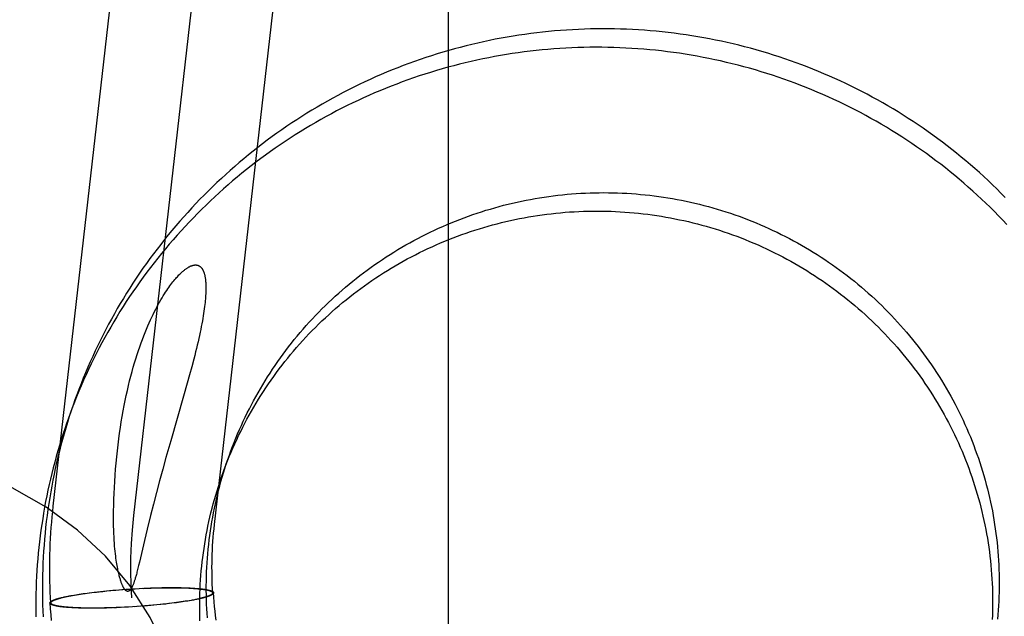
# Model space of a CAD drawing. Header units: inches. Extents: x 0 to 224, y 0 to 145.
# Tile 27 of 89: x 77.104 to 77.339, y 52.667 to 52.809. Entities that reach past the tile are written whole.
import ezdxf

# ---------------------------------------------------------------- set-up
doc = ezdxf.new("R2010")
doc.units = ezdxf.units.IN
doc.header["$LTSCALE"] = 12.302632
doc.header["$MEASUREMENT"] = 0
doc.linetypes.add('HIDDEN', pattern=[0.2, 0.1, -0.1])
doc.layers.add('DEFAULT_2', color=8, linetype='HIDDEN')

msp = doc.modelspace()

# ---------------------------------------------------------------- linework, layer by layer
at = {"layer": 'DEFAULT_2', "color": 8, "linetype": 'HIDDEN'}
for p, q in [((77.20638, 52.43244), (77.20638, 53.37213)), ((77.11238, 52.693), (77.17261, 53.22187)), ((77.13155, 52.69081), (77.19179, 53.21969)), ((77.15072, 52.68863), (77.21096, 53.2175)), ((77.14579, 52.728), (77.14532, 52.72619)), ((77.14532, 52.72619), (77.14481, 52.72429)), ((77.14481, 52.72429), (77.14426, 52.72231)), ((77.14426, 52.72231), (77.14338, 52.71919)), ((77.14338, 52.71919), (77.1403, 52.70854)), ((77.1403, 52.70854), (77.13918, 52.70457)), ((77.13918, 52.70457), (77.13841, 52.70182)), ((77.13841, 52.70182), (77.13765, 52.69902)), ((77.13765, 52.69902), (77.13691, 52.69624)), ((77.13691, 52.69624), (77.1362, 52.69349)), ((77.1362, 52.69349), (77.13552, 52.69081)), ((77.13552, 52.69081), (77.13469, 52.68751)), ((77.13436, 52.68614), (77.13405, 52.68484)), ((77.13469, 52.68751), (77.13436, 52.68614)), ((77.13405, 52.68484), (77.13285, 52.67965)), ((77.13267, 52.6789), (77.13251, 52.67821)), ((77.13285, 52.67965), (77.13267, 52.6789)), ((77.11638, 52.67167), (77.11664, 52.67172)), ((77.11652, 52.67166), (77.11695, 52.67174)), ((77.11664, 52.67172), (77.1169, 52.67177)), ((77.1169, 52.67177), (77.1173, 52.67184)), ((77.11695, 52.67174), (77.1174, 52.67182)), ((77.1173, 52.67184), (77.11771, 52.67191)), ((77.1174, 52.67182), (77.11787, 52.6719)), ((77.11771, 52.67191), (77.11813, 52.67198)), ((77.11787, 52.6719), (77.11835, 52.67198)), ((77.11813, 52.67198), (77.11857, 52.67204)), ((77.11835, 52.67198), (77.11885, 52.67206)), ((77.11857, 52.67204), (77.11901, 52.67211)), ((77.11885, 52.67206), (77.11936, 52.67213)), ((77.11901, 52.67211), (77.11947, 52.67218)), ((77.11936, 52.67213), (77.11988, 52.67221)), ((77.11947, 52.67218), (77.11993, 52.67224)), ((77.11988, 52.67221), (77.12042, 52.67228)), ((77.11993, 52.67224), (77.12041, 52.67231)), ((77.12041, 52.67231), (77.12089, 52.67237)), ((77.12042, 52.67228), (77.12097, 52.67235)), ((77.12089, 52.67237), (77.12155, 52.67245)), ((77.12097, 52.67235), (77.12153, 52.67242)), ((77.12153, 52.67242), (77.1221, 52.67249)), ((77.12155, 52.67245), (77.12223, 52.67254)), ((77.1221, 52.67249), (77.12268, 52.67256)), ((77.12223, 52.67254), (77.12292, 52.67261)), ((77.12268, 52.67256), (77.12327, 52.67263)), ((77.12292, 52.67261), (77.12362, 52.67269)), ((77.12327, 52.67263), (77.12417, 52.67272)), ((77.12362, 52.67269), (77.12433, 52.67277)), ((77.12417, 52.67272), (77.12509, 52.67282)), ((77.12433, 52.67277), (77.12505, 52.67284)), ((77.12505, 52.67284), (77.12578, 52.67291)), ((77.12509, 52.67282), (77.12603, 52.67291)), ((77.12578, 52.67291), (77.12652, 52.67297)), ((77.12603, 52.67291), (77.12697, 52.67299)), ((77.12652, 52.67297), (77.12727, 52.67304)), ((77.12697, 52.67299), (77.12793, 52.67307)), ((77.12727, 52.67304), (77.12802, 52.6731)), ((77.12793, 52.67307), (77.1289, 52.67314)), ((77.12802, 52.6731), (77.12859, 52.67314)), ((77.12878, 52.67316), (77.12954, 52.67321)), ((77.1289, 52.67314), (77.12987, 52.67321)), ((77.12973, 52.67322), (77.13049, 52.67328)), ((77.12987, 52.67321), (77.13088, 52.6733)), ((77.13085, 52.67328), (77.13182, 52.67333)), ((77.13088, 52.6733), (77.13183, 52.67336)), ((77.13182, 52.67333), (77.1328, 52.67339)), ((77.13183, 52.67336), (77.13278, 52.67341)), ((77.13278, 52.67341), (77.13354, 52.67345)), ((77.1328, 52.67339), (77.13392, 52.67346)), ((77.13376, 52.67343), (77.13473, 52.67347)), ((77.13392, 52.67346), (77.13468, 52.6735)), ((77.13468, 52.6735), (77.13542, 52.67352)), ((77.13473, 52.67347), (77.13568, 52.67351)), ((77.13561, 52.67353), (77.13635, 52.67355)), ((77.13568, 52.67351), (77.13662, 52.67354)), ((77.13635, 52.67355), (77.13708, 52.67358)), ((77.13662, 52.67354), (77.13755, 52.67356)), ((77.13708, 52.67358), (77.1378, 52.67359)), ((77.13755, 52.67356), (77.13816, 52.67357)), ((77.1378, 52.67359), (77.13816, 52.6736)), ((77.13816, 52.6736), (77.13886, 52.67361)), ((77.13816, 52.67357), (77.13876, 52.67358)), ((77.13876, 52.67358), (77.13935, 52.67359)), ((77.13886, 52.67361), (77.13956, 52.67362)), ((77.13935, 52.67359), (77.13993, 52.67359)), ((77.13956, 52.67362), (77.14024, 52.67362)), ((77.13993, 52.67359), (77.1405, 52.67359)), ((77.14024, 52.67362), (77.14091, 52.67362)), ((77.1405, 52.67359), (77.14106, 52.67359)), ((77.14091, 52.67362), (77.14139, 52.67362)), ((77.14106, 52.67359), (77.14161, 52.67359)), ((77.14139, 52.67362), (77.14188, 52.67361)), ((77.14161, 52.67359), (77.14215, 52.67358)), ((77.14188, 52.67361), (77.14235, 52.67361)), ((77.14215, 52.67358), (77.14268, 52.67357)), ((77.14235, 52.67361), (77.14281, 52.6736)), ((77.14268, 52.67357), (77.14319, 52.67356)), ((77.14281, 52.6736), (77.14326, 52.67359)), ((77.14319, 52.67356), (77.14369, 52.67354)), ((77.14326, 52.67359), (77.1437, 52.67357)), ((77.14369, 52.67354), (77.14417, 52.67352)), ((77.1437, 52.67357), (77.14413, 52.67356)), ((77.14413, 52.67356), (77.14455, 52.67354)), ((77.14417, 52.67352), (77.14464, 52.6735)), ((77.14455, 52.67354), (77.14496, 52.67352)), ((77.14464, 52.6735), (77.14509, 52.67348)), ((77.14496, 52.67352), (77.14522, 52.67351)), ((77.14522, 52.67351), (77.14548, 52.67349)), ((77.14548, 52.67349), (77.14573, 52.67347)), ((77.14573, 52.67347), (77.14598, 52.67346)), ((77.14598, 52.67346), (77.14622, 52.67344)), ((77.14622, 52.67344), (77.14646, 52.67342)), ((77.14646, 52.67342), (77.14669, 52.6734)), ((77.14669, 52.6734), (77.14691, 52.67338)), ((77.14691, 52.67338), (77.14713, 52.67336)), ((77.14713, 52.67336), (77.14735, 52.67334)), ((77.14735, 52.67334), (77.14755, 52.67332)), ((77.14755, 52.67332), (77.14775, 52.67329)), ((77.1503, 52.67236), (77.15029, 52.67226)), ((77.15051, 52.67237), (77.15049, 52.67227)), ((77.11158, 52.66995), (77.1116, 52.67005)), ((77.11179, 52.66996), (77.1118, 52.67007)), ((77.11398, 52.67115), (77.11417, 52.6712)), ((77.11417, 52.6712), (77.11436, 52.67124)), ((77.11436, 52.67124), (77.11456, 52.67129)), ((77.11456, 52.67129), (77.11477, 52.67134)), ((77.11477, 52.67134), (77.11498, 52.67139)), ((77.11498, 52.67139), (77.1152, 52.67144)), ((77.1152, 52.67144), (77.11543, 52.67148)), ((77.11543, 52.67148), (77.11566, 52.67153)), ((77.11566, 52.67153), (77.11589, 52.67158)), ((77.11589, 52.67158), (77.11614, 52.67163)), ((77.1161, 52.67158), (77.11652, 52.67166)), ((77.11614, 52.67163), (77.11638, 52.67167)), ((77.13607, 52.66942), (77.13512, 52.66934)), ((77.13631, 52.66942), (77.13557, 52.66935)), ((77.137, 52.66951), (77.13607, 52.66942)), ((77.13704, 52.66949), (77.13631, 52.66942)), ((77.13792, 52.6696), (77.137, 52.66951)), ((77.13776, 52.66956), (77.13704, 52.66949)), ((77.13847, 52.66964), (77.13776, 52.66956)), ((77.13882, 52.6697), (77.13792, 52.6696)), ((77.13918, 52.66971), (77.13847, 52.66964)), ((77.13941, 52.66976), (77.13882, 52.6697)), ((77.13986, 52.66979), (77.13918, 52.66971)), ((77.13999, 52.66983), (77.13941, 52.66976)), ((77.14054, 52.66987), (77.13986, 52.66979)), ((77.14057, 52.6699), (77.13999, 52.66983)), ((77.1412, 52.66995), (77.14054, 52.66987)), ((77.14113, 52.66997), (77.14057, 52.6699)), ((77.14167, 52.67004), (77.14113, 52.66997)), ((77.14168, 52.67002), (77.1412, 52.66995)), ((77.14221, 52.67012), (77.14167, 52.67004)), ((77.14216, 52.67008), (77.14168, 52.67002)), ((77.14262, 52.67015), (77.14216, 52.67008)), ((77.14273, 52.67019), (77.14221, 52.67012)), ((77.14308, 52.67021), (77.14262, 52.67015)), ((77.14324, 52.67027), (77.14273, 52.67019)), ((77.14352, 52.67028), (77.14308, 52.67021)), ((77.14374, 52.67035), (77.14324, 52.67027)), ((77.14396, 52.67035), (77.14352, 52.67028)), ((77.14422, 52.67042), (77.14374, 52.67035)), ((77.14438, 52.67042), (77.14396, 52.67035)), ((77.14469, 52.6705), (77.14422, 52.67042)), ((77.14479, 52.67049), (77.14438, 52.67042)), ((77.14514, 52.67058), (77.14469, 52.6705)), ((77.14519, 52.67056), (77.14479, 52.67049)), ((77.14558, 52.67066), (77.14514, 52.67058)), ((77.14545, 52.6706), (77.14519, 52.67056)), ((77.14571, 52.67065), (77.14545, 52.6706)), ((77.14599, 52.67074), (77.14558, 52.67066)), ((77.14596, 52.6707), (77.14571, 52.67065)), ((77.1462, 52.67075), (77.14596, 52.6707)), ((77.14644, 52.67079), (77.1462, 52.67075)), ((77.14667, 52.67084), (77.14644, 52.67079)), ((77.14689, 52.67089), (77.14667, 52.67084)), ((77.14711, 52.67094), (77.14689, 52.67089)), ((77.14732, 52.67099), (77.14711, 52.67094)), ((77.14753, 52.67103), (77.14732, 52.67099)), ((77.14773, 52.67108), (77.14753, 52.67103)), ((77.14792, 52.67113), (77.14773, 52.67108)), ((77.14811, 52.67118), (77.14792, 52.67113)), ((77.11454, 52.66901), (77.11434, 52.66903)), ((77.11475, 52.66899), (77.11454, 52.66901)), ((77.11496, 52.66897), (77.11475, 52.66899)), ((77.11518, 52.66894), (77.11496, 52.66897)), ((77.1154, 52.66892), (77.11518, 52.66894)), ((77.11563, 52.6689), (77.1154, 52.66892)), ((77.11587, 52.66889), (77.11563, 52.6689)), ((77.11611, 52.66887), (77.11587, 52.66889)), ((77.11636, 52.66885), (77.11611, 52.66887)), ((77.11661, 52.66884), (77.11636, 52.66885)), ((77.11687, 52.66882), (77.11661, 52.66884)), ((77.11713, 52.66881), (77.11687, 52.66882)), ((77.11745, 52.66882), (77.117, 52.66885)), ((77.11754, 52.66879), (77.11713, 52.66881)), ((77.11792, 52.6688), (77.11745, 52.66882)), ((77.11796, 52.66877), (77.11754, 52.66879)), ((77.11841, 52.66878), (77.11792, 52.6688)), ((77.11839, 52.66875), (77.11796, 52.66877)), ((77.11883, 52.66874), (77.11839, 52.66875)), ((77.1189, 52.66877), (77.11841, 52.66878)), ((77.11928, 52.66873), (77.11883, 52.66874)), ((77.11942, 52.66875), (77.1189, 52.66877)), ((77.11974, 52.66872), (77.11928, 52.66873)), ((77.11994, 52.66874), (77.11942, 52.66875)), ((77.12022, 52.66871), (77.11974, 52.66872)), ((77.12048, 52.66874), (77.11994, 52.66874)), ((77.1207, 52.66871), (77.12022, 52.66871)), ((77.12103, 52.66873), (77.12048, 52.66874)), ((77.12119, 52.66871), (77.1207, 52.66871)), ((77.12159, 52.66873), (77.12103, 52.66873)), ((77.12185, 52.66871), (77.12119, 52.66871)), ((77.12216, 52.66873), (77.12159, 52.66873)), ((77.12253, 52.66871), (77.12185, 52.66871)), ((77.12274, 52.66874), (77.12216, 52.66873)), ((77.12323, 52.66872), (77.12253, 52.66871)), ((77.12334, 52.66874), (77.12274, 52.66874)), ((77.12393, 52.66873), (77.12323, 52.66872)), ((77.12394, 52.66875), (77.12334, 52.66874)), ((77.12429, 52.66873), (77.12393, 52.66873)), ((77.12454, 52.66876), (77.12394, 52.66875)), ((77.12501, 52.66875), (77.12429, 52.66873)), ((77.12547, 52.66879), (77.12454, 52.66876)), ((77.12574, 52.66877), (77.12501, 52.66875)), ((77.12641, 52.66882), (77.12547, 52.66879)), ((77.12648, 52.6688), (77.12574, 52.66877)), ((77.12736, 52.66885), (77.12641, 52.66882)), ((77.12742, 52.66883), (77.12667, 52.6688)), ((77.12833, 52.66889), (77.12736, 52.66885)), ((77.12817, 52.66886), (77.12742, 52.66883)), ((77.1293, 52.66894), (77.12817, 52.66886)), ((77.12931, 52.66892), (77.12855, 52.66888)), ((77.13027, 52.66899), (77.1293, 52.66894)), ((77.13026, 52.66897), (77.12931, 52.66892)), ((77.13122, 52.66903), (77.13026, 52.66897)), ((77.13125, 52.66905), (77.13027, 52.66899)), ((77.13222, 52.66911), (77.13122, 52.66903)), ((77.13236, 52.6691), (77.1316, 52.66905)), ((77.13319, 52.66918), (77.13222, 52.66911)), ((77.13331, 52.66917), (77.13255, 52.66911)), ((77.13416, 52.66926), (77.13319, 52.66918)), ((77.13407, 52.66923), (77.1335, 52.66918)), ((77.13482, 52.66929), (77.13407, 52.66923)), ((77.13512, 52.66934), (77.13416, 52.66926)), ((77.13557, 52.66935), (77.13482, 52.66929))]:
    msp.add_line(p, q, dxfattribs=at)
for points in [[(77.3388, 52.76653), (77.3378, 52.76754), (77.33679, 52.76854), (77.33578, 52.76953), (77.33475, 52.7705), (77.33371, 52.77147), (77.33266, 52.77242), (77.3316, 52.77336), (77.33053, 52.77429), (77.32945, 52.77522), (77.32836, 52.77612), (77.32726, 52.77702), (77.32615, 52.77791), (77.32503, 52.77878), (77.3239, 52.77964), (77.32277, 52.78049), (77.32162, 52.78133), (77.32046, 52.78215), (77.3193, 52.78297), (77.31813, 52.78377), (77.31695, 52.78456), (77.31576, 52.78533), (77.31456, 52.7861), (77.31335, 52.78685), (77.31214, 52.78758), (77.31091, 52.78831), (77.30968, 52.78902), (77.30845, 52.78972), (77.3072, 52.7904), (77.30595, 52.79108), (77.30469, 52.79174), (77.30342, 52.79238), (77.30215, 52.79301), (77.30087, 52.79363), (77.29958, 52.79424), (77.29829, 52.79483), (77.29699, 52.79541), (77.29568, 52.79597), (77.29437, 52.79652), (77.29305, 52.79705), (77.29173, 52.79758), (77.2904, 52.79808), (77.28906, 52.79858), (77.28772, 52.79906), (77.28638, 52.79952), (77.28503, 52.79997), (77.28367, 52.80041), (77.28231, 52.80083), (77.28095, 52.80124), (77.27958, 52.80163), (77.27821, 52.80201), (77.27683, 52.80237), (77.27545, 52.80272), (77.27407, 52.80306), (77.27268, 52.80338), (77.27129, 52.80368), (77.26989, 52.80397), (77.2685, 52.80425), (77.2671, 52.80451), (77.26569, 52.80476), (77.26429, 52.80499), (77.26288, 52.8052), (77.26147, 52.8054), (77.26006, 52.80559), (77.25864, 52.80576), (77.25723, 52.80592), (77.25581, 52.80606), (77.25439, 52.80618), (77.25297, 52.80629), (77.25155, 52.80639), (77.25013, 52.80647), (77.2487, 52.80654), (77.24728, 52.80659), (77.24586, 52.80662), (77.24443, 52.80664), (77.24301, 52.80665), (77.24158, 52.80664), (77.24016, 52.80661), (77.23873, 52.80657), (77.23731, 52.80651), (77.23588, 52.80644), (77.23446, 52.80636), (77.23304, 52.80626), (77.23162, 52.80614), (77.2302, 52.80601), (77.22878, 52.80586), (77.22737, 52.8057), (77.22596, 52.80553), (77.22454, 52.80533), (77.22313, 52.80513), (77.22173, 52.80491), (77.22032, 52.80467), (77.21892, 52.80442), (77.21752, 52.80415), (77.21612, 52.80387), (77.21473, 52.80357)], [(77.21473, 52.80357), (77.21334, 52.80326), (77.21195, 52.80294), (77.21057, 52.8026), (77.20919, 52.80224), (77.20781, 52.80187), (77.20644, 52.80149), (77.20507, 52.80109), (77.20371, 52.80068), (77.20235, 52.80025), (77.201, 52.79981), (77.19965, 52.79935), (77.1983, 52.79888), (77.19696, 52.79839), (77.19563, 52.79789), (77.1943, 52.79738), (77.19298, 52.79685), (77.19166, 52.79631), (77.19035, 52.79576), (77.18904, 52.79519), (77.18774, 52.7946), (77.18645, 52.794), (77.18517, 52.79339), (77.18389, 52.79277), (77.18261, 52.79213), (77.18135, 52.79148), (77.18009, 52.79081), (77.17884, 52.79013), (77.17759, 52.78944), (77.17635, 52.78874), (77.17513, 52.78802), (77.1739, 52.78729), (77.17269, 52.78654), (77.17149, 52.78579), (77.17029, 52.78502), (77.1691, 52.78424), (77.16792, 52.78344), (77.16675, 52.78263), (77.16558, 52.78181), (77.16443, 52.78098), (77.16328, 52.78013), (77.16215, 52.77928), (77.16102, 52.77841), (77.1599, 52.77753), (77.15879, 52.77664), (77.1577, 52.77573), (77.15661, 52.77482), (77.15553, 52.77389), (77.15446, 52.77295), (77.1534, 52.772), (77.15235, 52.77104), (77.15131, 52.77006), (77.15029, 52.76908), (77.14927, 52.76809), (77.14826, 52.76708), (77.14727, 52.76606), (77.14628, 52.76504), (77.14531, 52.764), (77.14435, 52.76295), (77.1434, 52.7619), (77.14246, 52.76083), (77.14153, 52.75975), (77.14061, 52.75866), (77.13971, 52.75757), (77.13881, 52.75646), (77.13793, 52.75534), (77.13706, 52.75422), (77.13621, 52.75308), (77.13536, 52.75194), (77.13453, 52.75079), (77.13371, 52.74963), (77.1329, 52.74846), (77.13211, 52.74728), (77.13132, 52.74609), (77.13055, 52.7449), (77.1298, 52.74369), (77.12905, 52.74248), (77.12832, 52.74126), (77.1276, 52.74003), (77.1269, 52.7388), (77.12621, 52.73756), (77.12553, 52.73631), (77.12487, 52.73505), (77.12421, 52.73379), (77.12358, 52.73252), (77.12295, 52.73124), (77.12234, 52.72996), (77.12175, 52.72867), (77.12116, 52.72737), (77.12059, 52.72607), (77.12004, 52.72476), (77.1195, 52.72344), (77.11897, 52.72212), (77.11846, 52.7208), (77.11796, 52.71947), (77.11754, 52.7183)], [(77.33919, 52.7601), (77.33822, 52.76113), (77.33723, 52.76215), (77.33623, 52.76315), (77.33523, 52.76415), (77.33421, 52.76514), (77.33318, 52.76611), (77.33214, 52.76708), (77.33109, 52.76803), (77.33003, 52.76898), (77.32896, 52.76991), (77.32788, 52.77083), (77.32679, 52.77174), (77.32569, 52.77263), (77.32458, 52.77352), (77.32346, 52.77439), (77.32233, 52.77525), (77.3212, 52.7761), (77.32005, 52.77694), (77.3189, 52.77777), (77.31773, 52.77858), (77.31656, 52.77938), (77.31538, 52.78017), (77.31419, 52.78095), (77.31299, 52.78171), (77.31178, 52.78246), (77.31057, 52.7832), (77.30934, 52.78392), (77.30811, 52.78463), (77.30688, 52.78533), (77.30563, 52.78602), (77.30438, 52.78669), (77.30312, 52.78735), (77.30185, 52.78799), (77.30058, 52.78863), (77.2993, 52.78924), (77.29801, 52.78985), (77.29672, 52.79044), (77.29542, 52.79102), (77.29411, 52.79158), (77.2928, 52.79213), (77.29148, 52.79267), (77.29016, 52.79319), (77.28883, 52.7937), (77.28749, 52.79419), (77.28615, 52.79467), (77.28481, 52.79514), (77.28346, 52.79559), (77.2821, 52.79602), (77.28074, 52.79644), (77.27938, 52.79685), (77.27801, 52.79725), (77.27664, 52.79762), (77.27526, 52.79799), (77.27388, 52.79834), (77.2725, 52.79867), (77.27111, 52.79899), (77.26972, 52.7993), (77.26833, 52.79959), (77.26693, 52.79986), (77.26553, 52.80012), (77.26412, 52.80037), (77.26272, 52.8006), (77.26131, 52.80082), (77.2599, 52.80102), (77.25849, 52.8012), (77.25707, 52.80137), (77.25566, 52.80153), (77.25424, 52.80167), (77.25282, 52.8018), (77.2514, 52.80191), (77.24998, 52.802), (77.24856, 52.80208), (77.24713, 52.80215), (77.24571, 52.8022), (77.24429, 52.80223), (77.24286, 52.80225), (77.24144, 52.80226), (77.24001, 52.80225), (77.23859, 52.80222), (77.23716, 52.80218), (77.23574, 52.80213), (77.23432, 52.80206), (77.23289, 52.80197), (77.23147, 52.80187), (77.23005, 52.80175), (77.22863, 52.80162), (77.22722, 52.80148), (77.2258, 52.80131), (77.22439, 52.80114), (77.22297, 52.80095), (77.22156, 52.80074), (77.22016, 52.80052), (77.21875, 52.80028), (77.21735, 52.80003), (77.21595, 52.79976), (77.21455, 52.79948), (77.21316, 52.79919)], [(77.21316, 52.79919), (77.21177, 52.79888), (77.21038, 52.79855), (77.209, 52.79821), (77.20762, 52.79786), (77.20624, 52.79749), (77.20487, 52.7971), (77.2035, 52.7967), (77.20214, 52.79629), (77.20078, 52.79586), (77.19943, 52.79542), (77.19808, 52.79496), (77.19673, 52.79449), (77.19539, 52.79401), (77.19406, 52.79351), (77.19273, 52.79299), (77.19141, 52.79247), (77.19009, 52.79192), (77.18878, 52.79137), (77.18747, 52.7908), (77.18618, 52.79021), (77.18488, 52.78962), (77.1836, 52.78901), (77.18232, 52.78838), (77.18104, 52.78774), (77.17978, 52.78709), (77.17852, 52.78643), (77.17727, 52.78575), (77.17602, 52.78506), (77.17479, 52.78435), (77.17356, 52.78363), (77.17234, 52.7829), (77.17112, 52.78216), (77.16992, 52.7814), (77.16872, 52.78063), (77.16753, 52.77985), (77.16635, 52.77905), (77.16518, 52.77825), (77.16401, 52.77743), (77.16286, 52.77659), (77.16171, 52.77575), (77.16058, 52.77489), (77.15945, 52.77402), (77.15833, 52.77314), (77.15723, 52.77225), (77.15613, 52.77134), (77.15504, 52.77043), (77.15396, 52.7695), (77.15289, 52.76856), (77.15183, 52.76761), (77.15078, 52.76665), (77.14975, 52.76568), (77.14872, 52.76469), (77.1477, 52.7637), (77.14669, 52.76269), (77.1457, 52.76168), (77.14471, 52.76065), (77.14374, 52.75961), (77.14278, 52.75857), (77.14183, 52.75751), (77.14089, 52.75644), (77.13996, 52.75536), (77.13904, 52.75428), (77.13814, 52.75318), (77.13724, 52.75207), (77.13636, 52.75096), (77.13549, 52.74983), (77.13464, 52.7487), (77.13379, 52.74755), (77.13296, 52.7464), (77.13214, 52.74524), (77.13133, 52.74407), (77.13054, 52.74289), (77.12975, 52.7417), (77.12898, 52.74051), (77.12823, 52.73931), (77.12748, 52.73809), (77.12675, 52.73687), (77.12603, 52.73565), (77.12533, 52.73441), (77.12464, 52.73317), (77.12396, 52.73192), (77.1233, 52.73066), (77.12264, 52.7294), (77.12201, 52.72813), (77.12138, 52.72685), (77.12077, 52.72557), (77.12018, 52.72428), (77.11959, 52.72298), (77.11902, 52.72168), (77.11847, 52.72037), (77.11793, 52.71906), (77.1174, 52.71774), (77.11689, 52.71641), (77.11639, 52.71508), (77.11597, 52.71392)], [(77.15426, 52.70517), (77.15462, 52.70616), (77.15501, 52.70718), (77.1554, 52.7082), (77.15581, 52.70921), (77.15623, 52.71022), (77.15667, 52.71123), (77.15711, 52.71223), (77.15757, 52.71322), (77.15804, 52.71421), (77.15852, 52.71519), (77.15901, 52.71617), (77.15951, 52.71714), (77.16002, 52.7181), (77.16055, 52.71906), (77.16108, 52.72002), (77.16163, 52.72096), (77.16219, 52.72191), (77.16276, 52.72284), (77.16334, 52.72377), (77.16393, 52.72469), (77.16453, 52.7256), (77.16514, 52.72651), (77.16576, 52.72741), (77.16639, 52.7283), (77.16704, 52.72918), (77.16769, 52.73006), (77.16835, 52.73093), (77.16903, 52.73179), (77.16971, 52.73265), (77.1704, 52.73349), (77.17111, 52.73433), (77.17182, 52.73516), (77.17254, 52.73598), (77.17327, 52.73679), (77.17401, 52.7376), (77.17477, 52.73839), (77.17553, 52.73918), (77.17629, 52.73996), (77.17707, 52.74073), (77.17786, 52.74149), (77.17865, 52.74224), (77.17946, 52.74298), (77.18027, 52.74371), (77.18109, 52.74444), (77.18192, 52.74515), (77.18276, 52.74585), (77.18361, 52.74655), (77.18446, 52.74723), (77.18532, 52.7479), (77.18619, 52.74857), (77.18707, 52.74922), (77.18796, 52.74987), (77.18885, 52.7505), (77.18975, 52.75112), (77.19066, 52.75173), (77.19157, 52.75234), (77.19249, 52.75293), (77.19342, 52.75351), (77.19435, 52.75408), (77.19529, 52.75464), (77.19624, 52.75519), (77.1972, 52.75572), (77.19816, 52.75625), (77.19912, 52.75676), (77.20009, 52.75727), (77.20107, 52.75776), (77.20205, 52.75824), (77.20304, 52.75871), (77.20404, 52.75917), (77.20504, 52.75962), (77.20604, 52.76005), (77.20705, 52.76047), (77.20807, 52.76089), (77.20908, 52.76129), (77.21011, 52.76167), (77.21114, 52.76205), (77.21217, 52.76241), (77.21321, 52.76277), (77.21425, 52.76311), (77.21529, 52.76344), (77.21634, 52.76375), (77.21739, 52.76406), (77.21845, 52.76435), (77.2195, 52.76463), (77.22057, 52.7649), (77.22163, 52.76515), (77.2227, 52.7654), (77.22377, 52.76563), (77.22484, 52.76585), (77.22592, 52.76605), (77.22699, 52.76624), (77.22807, 52.76643), (77.22916, 52.76659), (77.23024, 52.76675), (77.23132, 52.76689), (77.23241, 52.76703), (77.2335, 52.76714), (77.23459, 52.76725), (77.23568, 52.76734), (77.23677, 52.76743), (77.23786, 52.76749), (77.23896, 52.76755), (77.24005, 52.76759), (77.24115, 52.76762), (77.24224, 52.76764), (77.24333, 52.76765), (77.24443, 52.76764), (77.24552, 52.76762), (77.24662, 52.76759), (77.24771, 52.76754), (77.2488, 52.76749), (77.2499, 52.76742), (77.25099, 52.76733), (77.25208, 52.76724), (77.25317, 52.76713), (77.25425, 52.76701), (77.25534, 52.76688), (77.25642, 52.76673), (77.25751, 52.76657), (77.25859, 52.7664), (77.25967, 52.76622), (77.26074, 52.76603), (77.26182, 52.76582), (77.26289, 52.7656), (77.26396, 52.76537), (77.26502, 52.76512), (77.26609, 52.76487), (77.26715, 52.7646), (77.2682, 52.76432), (77.26926, 52.76402), (77.2703, 52.76372), (77.27135, 52.7634), (77.27239, 52.76307), (77.27343, 52.76273), (77.27447, 52.76238), (77.2755, 52.76201), (77.27652, 52.76164), (77.27754, 52.76125), (77.27856, 52.76085), (77.27957, 52.76044), (77.28058, 52.76001), (77.28158, 52.75958), (77.28258, 52.75913), (77.28357, 52.75867), (77.28455, 52.7582), (77.28553, 52.75772), (77.28651, 52.75723), (77.28748, 52.75673), (77.28844, 52.75621), (77.2894, 52.75569), (77.29035, 52.75515), (77.29129, 52.75461), (77.29223, 52.75405), (77.29316, 52.75348), (77.29408, 52.7529), (77.295, 52.75231), (77.29591, 52.75171), (77.29681, 52.7511), (77.29771, 52.75048), (77.2986, 52.74985), (77.29948, 52.74921), (77.30035, 52.74856), (77.30122, 52.74789), (77.30208, 52.74722), (77.30293, 52.74654), (77.30377, 52.74585), (77.30461, 52.74515), (77.30543, 52.74444), (77.30625, 52.74372), (77.30706, 52.74299), (77.30786, 52.74225), (77.30865, 52.74151), (77.30943, 52.74075), (77.3102, 52.73999), (77.31097, 52.73921), (77.31173, 52.73843), (77.31247, 52.73764), (77.31321, 52.73684), (77.31394, 52.73603), (77.31465, 52.73521), (77.31536, 52.73439), (77.31606, 52.73356), (77.31675, 52.73272), (77.31743, 52.73187), (77.3181, 52.73101), (77.31876, 52.73015), (77.3194, 52.72928), (77.32004, 52.7284), (77.32067, 52.72751), (77.32129, 52.72662), (77.32189, 52.72572), (77.32249, 52.72481), (77.32308, 52.7239), (77.32365, 52.72298), (77.32421, 52.72205), (77.32477, 52.72112), (77.32531, 52.72018), (77.32584, 52.71923), (77.32636, 52.71828)], [(77.15269, 52.70078), (77.15305, 52.70177), (77.15344, 52.70279), (77.15383, 52.70381), (77.15424, 52.70483), (77.15467, 52.70584), (77.1551, 52.70684), (77.15554, 52.70784), (77.156, 52.70883), (77.15647, 52.70982), (77.15695, 52.7108), (77.15744, 52.71178), (77.15794, 52.71275), (77.15845, 52.71372), (77.15898, 52.71468), (77.15951, 52.71563), (77.16006, 52.71658), (77.16062, 52.71752), (77.16119, 52.71845), (77.16177, 52.71938), (77.16236, 52.7203), (77.16296, 52.72121), (77.16357, 52.72212), (77.16419, 52.72302), (77.16482, 52.72391), (77.16547, 52.7248), (77.16612, 52.72567), (77.16678, 52.72654), (77.16746, 52.72741), (77.16814, 52.72826), (77.16883, 52.72911), (77.16954, 52.72994), (77.17025, 52.73077), (77.17097, 52.73159), (77.1717, 52.73241), (77.17245, 52.73321), (77.1732, 52.73401), (77.17396, 52.73479), (77.17473, 52.73557), (77.1755, 52.73634), (77.17629, 52.7371), (77.17709, 52.73785), (77.17789, 52.73859), (77.1787, 52.73933), (77.17952, 52.74005), (77.18035, 52.74076), (77.18119, 52.74147), (77.18204, 52.74216), (77.18289, 52.74284), (77.18375, 52.74352), (77.18462, 52.74418), (77.1855, 52.74484), (77.18639, 52.74548), (77.18728, 52.74611), (77.18818, 52.74673), (77.18909, 52.74735), (77.19, 52.74795), (77.19092, 52.74854), (77.19185, 52.74912), (77.19278, 52.74969), (77.19373, 52.75025), (77.19467, 52.7508), (77.19563, 52.75134), (77.19659, 52.75186), (77.19755, 52.75238), (77.19852, 52.75288), (77.1995, 52.75337), (77.20049, 52.75385), (77.20147, 52.75432), (77.20247, 52.75478), (77.20347, 52.75523), (77.20447, 52.75566), (77.20548, 52.75609), (77.2065, 52.7565), (77.20752, 52.7569), (77.20854, 52.75729), (77.20957, 52.75766), (77.2106, 52.75803), (77.21164, 52.75838), (77.21268, 52.75872), (77.21372, 52.75905), (77.21477, 52.75937), (77.21582, 52.75967), (77.21688, 52.75996), (77.21793, 52.76024), (77.219, 52.76051), (77.22006, 52.76077), (77.22113, 52.76101), (77.2222, 52.76124), (77.22327, 52.76146), (77.22435, 52.76166), (77.22542, 52.76186), (77.2265, 52.76204), (77.22759, 52.76221), (77.22867, 52.76236), (77.22975, 52.76251), (77.23084, 52.76264), (77.23193, 52.76276), (77.23302, 52.76286), (77.23411, 52.76296), (77.2352, 52.76304), (77.23629, 52.76311), (77.23739, 52.76316), (77.23848, 52.76321), (77.23958, 52.76324), (77.24067, 52.76326), (77.24177, 52.76326), (77.24286, 52.76325), (77.24395, 52.76323), (77.24505, 52.7632), (77.24614, 52.76316), (77.24723, 52.7631), (77.24833, 52.76303), (77.24942, 52.76295), (77.25051, 52.76285), (77.2516, 52.76274), (77.25268, 52.76262), (77.25377, 52.76249), (77.25486, 52.76234), (77.25594, 52.76219), (77.25702, 52.76202), (77.2581, 52.76183), (77.25917, 52.76164), (77.26025, 52.76143), (77.26132, 52.76121), (77.26239, 52.76098), (77.26345, 52.76074), (77.26452, 52.76048), (77.26558, 52.76021), (77.26663, 52.75993), (77.26769, 52.75964), (77.26874, 52.75933), (77.26978, 52.75901), (77.27082, 52.75869), (77.27186, 52.75834), (77.2729, 52.75799), (77.27393, 52.75763), (77.27495, 52.75725), (77.27597, 52.75686), (77.27699, 52.75646), (77.278, 52.75605), (77.27901, 52.75563), (77.28001, 52.75519), (77.28101, 52.75474), (77.282, 52.75429), (77.28298, 52.75382), (77.28396, 52.75334), (77.28494, 52.75284), (77.28591, 52.75234), (77.28687, 52.75183), (77.28783, 52.7513), (77.28878, 52.75077), (77.28972, 52.75022), (77.29066, 52.74966), (77.29159, 52.74909), (77.29251, 52.74851), (77.29343, 52.74792), (77.29434, 52.74732), (77.29525, 52.74671), (77.29614, 52.74609), (77.29703, 52.74546), (77.29791, 52.74482), (77.29879, 52.74417), (77.29965, 52.74351), (77.30051, 52.74284), (77.30136, 52.74215), (77.3022, 52.74146), (77.30304, 52.74076), (77.30386, 52.74005), (77.30468, 52.73933), (77.30549, 52.7386), (77.30629, 52.73787), (77.30708, 52.73712), (77.30786, 52.73636), (77.30864, 52.7356), (77.3094, 52.73482), (77.31016, 52.73404), (77.3109, 52.73325), (77.31164, 52.73245), (77.31237, 52.73164), (77.31308, 52.73083), (77.31379, 52.73), (77.31449, 52.72917), (77.31518, 52.72833), (77.31586, 52.72748), (77.31653, 52.72662), (77.31719, 52.72576), (77.31784, 52.72489), (77.31847, 52.72401), (77.3191, 52.72312), (77.31972, 52.72223), (77.32033, 52.72133), (77.32092, 52.72042), (77.32151, 52.71951), (77.32208, 52.71859), (77.32265, 52.71766), (77.3232, 52.71673), (77.32374, 52.71579), (77.32427, 52.71484), (77.32479, 52.71389)], [(77.12672, 52.68917), (77.12671, 52.6905), (77.12672, 52.69185), (77.12675, 52.69323), (77.12679, 52.69463), (77.12684, 52.69604), (77.12691, 52.69747), (77.12699, 52.69891), (77.12709, 52.70036), (77.1272, 52.70182), (77.12732, 52.70327), (77.12746, 52.70473), (77.12762, 52.70617), (77.12778, 52.70759), (77.12796, 52.709), (77.12814, 52.71038), (77.12834, 52.71173), (77.12855, 52.71307), (77.12877, 52.71438), (77.12899, 52.71567), (77.12923, 52.71693), (77.12948, 52.71817), (77.12973, 52.71938), (77.12999, 52.72056), (77.13026, 52.72172), (77.13054, 52.72285), (77.13082, 52.72395), (77.1311, 52.72503), (77.1314, 52.72608), (77.1317, 52.7271), (77.132, 52.7281), (77.13231, 52.72908), (77.13262, 52.73003), (77.13294, 52.73095), (77.13325, 52.73185), (77.13357, 52.73271), (77.13389, 52.73355), (77.13421, 52.73436), (77.13453, 52.73514), (77.13485, 52.7359), (77.13517, 52.73663), (77.13549, 52.73733), (77.13581, 52.73802), (77.13612, 52.73867), (77.13644, 52.73931), (77.13675, 52.73992), (77.13706, 52.74051), (77.13736, 52.74107), (77.13767, 52.74161), (77.13796, 52.74212), (77.13825, 52.74261), (77.13853, 52.74308), (77.13881, 52.74352), (77.13908, 52.74395), (77.13935, 52.74435), (77.13961, 52.74473), (77.13987, 52.7451), (77.14012, 52.74544), (77.14036, 52.74577), (77.1406, 52.74609), (77.14083, 52.74638), (77.14106, 52.74667), (77.14127, 52.74693), (77.14149, 52.74718), (77.14169, 52.74742), (77.14189, 52.74764), (77.14209, 52.74785), (77.14227, 52.74804), (77.14245, 52.74822), (77.14263, 52.74839), (77.14279, 52.74855), (77.14296, 52.7487), (77.14311, 52.74885), (77.14327, 52.74898), (77.14341, 52.7491), (77.14355, 52.74921), (77.14369, 52.74932), (77.14382, 52.74942), (77.14395, 52.74952), (77.14408, 52.7496), (77.1442, 52.74969), (77.14432, 52.74976), (77.14443, 52.74983), (77.14454, 52.7499), (77.14465, 52.74995), (77.14475, 52.75001), (77.14485, 52.75006), (77.14495, 52.75011), (77.14504, 52.75015), (77.14513, 52.75019), (77.14522, 52.75022), (77.14531, 52.75025), (77.14539, 52.75028), (77.14547, 52.75031), (77.14555, 52.75033), (77.14563, 52.75035), (77.1457, 52.75037), (77.14577, 52.75038), (77.14584, 52.75039), (77.14591, 52.7504), (77.14598, 52.75041), (77.14605, 52.75042), (77.14611, 52.75042), (77.14618, 52.75042), (77.14624, 52.75042), (77.1463, 52.75042), (77.14636, 52.75042), (77.14642, 52.75041), (77.14647, 52.75041), (77.14653, 52.7504), (77.14658, 52.75039), (77.14664, 52.75038), (77.14669, 52.75036), (77.14675, 52.75035), (77.1468, 52.75033), (77.14685, 52.75031), (77.1469, 52.75029), (77.14695, 52.75027), (77.147, 52.75025), (77.14705, 52.75022), (77.1471, 52.75019), (77.14715, 52.75016), (77.1472, 52.75013), (77.14724, 52.7501), (77.14729, 52.75006), (77.14734, 52.75003), (77.14738, 52.74999), (77.14743, 52.74995), (77.14748, 52.7499), (77.14752, 52.74985), (77.14757, 52.7498), (77.14761, 52.74975), (77.14766, 52.7497), (77.1477, 52.74964), (77.14775, 52.74958), (77.14779, 52.74951), (77.14783, 52.74944), (77.14788, 52.74937), (77.14792, 52.7493), (77.14796, 52.74922), (77.14801, 52.74913), (77.14805, 52.74904), (77.14809, 52.74895), (77.14813, 52.74885), (77.14817, 52.74874), (77.14821, 52.74863), (77.14825, 52.74852), (77.14829, 52.74839), (77.14832, 52.74826), (77.14836, 52.74812), (77.1484, 52.74798), (77.14843, 52.74782), (77.14846, 52.74766), (77.14849, 52.74749), (77.14852, 52.74732), (77.14855, 52.74713), (77.14857, 52.74693), (77.1486, 52.74673), (77.14862, 52.74651), (77.14863, 52.74628), (77.14865, 52.74604), (77.14866, 52.74578), (77.14867, 52.74551), (77.14868, 52.74522), (77.14868, 52.74492), (77.14868, 52.7446), (77.14867, 52.74427), (77.14866, 52.74392), (77.14864, 52.74355), (77.14862, 52.74316), (77.14859, 52.74276), (77.14856, 52.74235), (77.14852, 52.74191), (77.14847, 52.74146), (77.14842, 52.74099), (77.14836, 52.7405), (77.14829, 52.73999), (77.14821, 52.73945), (77.14813, 52.7389), (77.14804, 52.73832), (77.14794, 52.73772), (77.14783, 52.73709), (77.14771, 52.73645), (77.14758, 52.73578), (77.14745, 52.73509), (77.1473, 52.73439), (77.14714, 52.73366), (77.14698, 52.73291), (77.14681, 52.73215), (77.14662, 52.73136), (77.14643, 52.73055), (77.14623, 52.72972), (77.14601, 52.72887), (77.14579, 52.728)], [(77.11754, 52.7183), (77.11708, 52.71701), (77.11663, 52.71567), (77.11618, 52.71432), (77.11575, 52.71296), (77.11534, 52.7116), (77.11494, 52.71024), (77.11456, 52.70887), (77.11419, 52.7075), (77.11383, 52.70613), (77.11349, 52.70475), (77.11316, 52.70336), (77.11285, 52.70198), (77.11256, 52.70059), (77.11227, 52.6992), (77.11201, 52.6978), (77.11176, 52.6964), (77.11152, 52.695), (77.1113, 52.6936), (77.11109, 52.69219), (77.1109, 52.69078), (77.11072, 52.68938), (77.11056, 52.68796), (77.11041, 52.68655), (77.11028, 52.68514), (77.11017, 52.68372), (77.11006, 52.6823), (77.10998, 52.68088), (77.10991, 52.67946), (77.10985, 52.67804), (77.10981, 52.67662), (77.10979, 52.6752), (77.10978, 52.67378), (77.10978, 52.67236), (77.1098, 52.67094), (77.10984, 52.66952), (77.10989, 52.6681), (77.10995, 52.66668)], [(77.32636, 52.71828), (77.32687, 52.71732), (77.32737, 52.71636), (77.32785, 52.71539), (77.32833, 52.71442), (77.32879, 52.71344), (77.32924, 52.71245), (77.32968, 52.71146), (77.33011, 52.71047), (77.33052, 52.70947), (77.33093, 52.70846), (77.33132, 52.70745), (77.3317, 52.70644), (77.33207, 52.70542), (77.33243, 52.7044), (77.33277, 52.70337), (77.3331, 52.70234), (77.33342, 52.70131), (77.33373, 52.70027), (77.33403, 52.69923), (77.33431, 52.69819), (77.33458, 52.69714), (77.33484, 52.69609), (77.33509, 52.69504), (77.33532, 52.69398), (77.33554, 52.69293), (77.33575, 52.69186), (77.33595, 52.6908), (77.33613, 52.68974), (77.3363, 52.68867), (77.33646, 52.6876), (77.33661, 52.68653), (77.33674, 52.68546), (77.33686, 52.68439), (77.33697, 52.68331), (77.33707, 52.68224), (77.33715, 52.68116), (77.33722, 52.68008), (77.33728, 52.679), (77.33732, 52.67793), (77.33735, 52.67685), (77.33737, 52.67577), (77.33738, 52.67469), (77.33737, 52.67361), (77.33735, 52.67253), (77.33732, 52.67145), (77.33727, 52.67037), (77.33722, 52.6693), (77.33715, 52.66822), (77.33706, 52.66714), (77.33697, 52.66607)], [(77.11597, 52.71392), (77.11554, 52.7127), (77.1151, 52.7114), (77.11467, 52.71009), (77.11425, 52.70878), (77.11384, 52.70746), (77.11345, 52.70614), (77.11308, 52.70481), (77.11272, 52.70348), (77.11237, 52.70215), (77.11203, 52.70081), (77.11171, 52.69947), (77.1114, 52.69813), (77.11111, 52.69678), (77.11083, 52.69543), (77.11056, 52.69408), (77.11031, 52.69273), (77.11008, 52.69137), (77.10985, 52.69001), (77.10964, 52.68864), (77.10945, 52.68728), (77.10927, 52.68591), (77.1091, 52.68455), (77.10895, 52.68318), (77.10881, 52.6818), (77.10869, 52.68043), (77.10858, 52.67906), (77.10848, 52.67768), (77.1084, 52.67631), (77.10833, 52.67493), (77.10828, 52.67355), (77.10824, 52.67217), (77.10822, 52.67079), (77.10821, 52.66942), (77.10821, 52.66804), (77.10823, 52.66666)], [(77.32479, 52.71389), (77.3253, 52.71294), (77.3258, 52.71197), (77.32628, 52.711), (77.32676, 52.71003), (77.32722, 52.70905), (77.32767, 52.70806), (77.32811, 52.70707), (77.32854, 52.70608), (77.32895, 52.70508), (77.32936, 52.70407), (77.32975, 52.70306), (77.33013, 52.70205), (77.3305, 52.70103), (77.33086, 52.70001), (77.3312, 52.69899), (77.33153, 52.69796), (77.33185, 52.69692), (77.33216, 52.69589), (77.33246, 52.69484), (77.33274, 52.6938), (77.33301, 52.69275), (77.33327, 52.6917), (77.33352, 52.69065), (77.33375, 52.6896), (77.33397, 52.68854), (77.33418, 52.68748), (77.33438, 52.68642), (77.33456, 52.68535), (77.33473, 52.68428), (77.33489, 52.68321), (77.33504, 52.68214), (77.33517, 52.68107), (77.33529, 52.68), (77.3354, 52.67892), (77.3355, 52.67785), (77.33558, 52.67677), (77.33565, 52.6757), (77.33571, 52.67462), (77.33575, 52.67354), (77.33578, 52.67246), (77.3358, 52.67138), (77.33581, 52.6703), (77.3358, 52.66922), (77.33578, 52.66814), (77.33575, 52.66707), (77.3357, 52.66599)], [(77.14905, 52.66641), (77.14897, 52.6675), (77.14891, 52.66859), (77.14885, 52.66968), (77.14882, 52.67077), (77.14879, 52.67186), (77.14878, 52.67296), (77.14878, 52.67405), (77.14879, 52.67514), (77.14881, 52.67624), (77.14885, 52.67733), (77.1489, 52.67842), (77.14897, 52.67951), (77.14904, 52.6806), (77.14913, 52.68169), (77.14923, 52.68278), (77.14934, 52.68387), (77.14947, 52.68495), (77.14961, 52.68604), (77.14976, 52.68712), (77.14993, 52.6882), (77.1501, 52.68928), (77.15029, 52.69035), (77.15049, 52.69143), (77.15071, 52.6925), (77.15094, 52.69357), (77.15117, 52.69464), (77.15143, 52.6957), (77.15169, 52.69676), (77.15197, 52.69782), (77.15225, 52.69887), (77.15256, 52.69992), (77.15287, 52.70097), (77.15319, 52.70201), (77.15353, 52.70305), (77.15388, 52.70409), (77.15426, 52.70517)], [(77.14727, 52.66574), (77.14724, 52.66682), (77.14721, 52.66789), (77.14721, 52.66898), (77.14721, 52.67006), (77.14723, 52.67113), (77.14726, 52.67221), (77.1473, 52.67329), (77.14735, 52.67437), (77.14742, 52.67545), (77.1475, 52.67653), (77.14759, 52.6776), (77.14769, 52.67868), (77.14781, 52.67975), (77.14793, 52.68082), (77.14807, 52.6819), (77.14823, 52.68296), (77.14839, 52.68403), (77.14857, 52.6851), (77.14876, 52.68616), (77.14896, 52.68722), (77.14917, 52.68828), (77.1494, 52.68933), (77.14964, 52.69039), (77.14989, 52.69144), (77.15015, 52.69249), (77.15042, 52.69353), (77.15071, 52.69457), (77.15101, 52.69561), (77.15132, 52.69664), (77.15164, 52.69767), (77.15197, 52.6987), (77.15232, 52.69972), (77.15269, 52.70078)], [(77.14438, 52.63245), (77.14379, 52.64135), (77.14211, 52.64999), (77.1393, 52.65844), (77.13544, 52.66652), (77.13057, 52.67409), (77.12476, 52.68106), (77.1181, 52.68731), (77.11069, 52.69278), (77.10262, 52.69735)], [(77.11179, 52.66996), (77.11171, 52.67124), (77.11165, 52.67253), (77.11161, 52.67381), (77.11157, 52.67509), (77.11155, 52.67637), (77.11154, 52.67765), (77.11154, 52.67893), (77.11155, 52.68021), (77.11158, 52.6815), (77.11162, 52.68278), (77.11167, 52.68406), (77.11173, 52.68534), (77.11181, 52.68662), (77.1119, 52.68789), (77.112, 52.68917), (77.11211, 52.69045), (77.11224, 52.69172), (77.11238, 52.693)], [(77.13105, 52.67116), (77.13089, 52.67431), (77.13083, 52.67746), (77.13086, 52.68061), (77.13099, 52.68415), (77.1312, 52.68729), (77.13155, 52.69081)], [(77.13251, 52.67821), (77.13235, 52.67759), (77.13228, 52.6773), (77.13221, 52.67703), (77.13214, 52.67677), (77.13207, 52.67652), (77.13201, 52.67628), (77.13194, 52.67606), (77.13188, 52.67585), (77.13182, 52.67565), (77.13176, 52.67546), (77.13171, 52.67529), (77.13165, 52.67512), (77.1316, 52.67496), (77.13155, 52.6748), (77.1315, 52.67466), (77.13144, 52.67452), (77.13139, 52.67439), (77.13135, 52.67427), (77.1313, 52.67415), (77.13125, 52.67404), (77.13121, 52.67394), (77.13116, 52.67385), (77.13112, 52.67376), (77.13108, 52.67367), (77.13104, 52.67359), (77.131, 52.67352), (77.13096, 52.67345), (77.13092, 52.67338), (77.13088, 52.67332), (77.13084, 52.67327), (77.1308, 52.67321), (77.13077, 52.67316), (77.13073, 52.67312), (77.1307, 52.67308), (77.13067, 52.67304), (77.13063, 52.673), (77.1306, 52.67297), (77.13057, 52.67294), (77.13054, 52.67291), (77.13052, 52.67289), (77.13049, 52.67287), (77.13046, 52.67285), (77.13043, 52.67283), (77.13041, 52.67281), (77.13038, 52.6728), (77.13036, 52.67278), (77.13033, 52.67277), (77.13031, 52.67276), (77.13028, 52.67275), (77.13026, 52.67274), (77.13024, 52.67274), (77.13021, 52.67273), (77.13019, 52.67272), (77.13017, 52.67272), (77.13015, 52.67272), (77.13013, 52.67272), (77.1301, 52.67271), (77.13008, 52.67271), (77.13006, 52.67271), (77.13004, 52.67272), (77.13001, 52.67272), (77.12999, 52.67272), (77.12997, 52.67273), (77.12995, 52.67273), (77.12992, 52.67274), (77.1299, 52.67275), (77.12988, 52.67276), (77.12985, 52.67277), (77.12983, 52.67278), (77.1298, 52.67279), (77.12977, 52.67281), (77.12975, 52.67282), (77.12972, 52.67284), (77.12969, 52.67286), (77.12966, 52.67288), (77.12963, 52.67291), (77.1296, 52.67294), (77.12956, 52.67297), (77.12953, 52.673), (77.12949, 52.67304), (77.12946, 52.67308), (77.12942, 52.67312), (77.12938, 52.67317), (77.12934, 52.67322), (77.1293, 52.67328), (77.12926, 52.67334), (77.12921, 52.67341), (77.12917, 52.67348), (77.12913, 52.67355), (77.12908, 52.67363), (77.12903, 52.67372), (77.12899, 52.67381), (77.12894, 52.67391), (77.12889, 52.67402), (77.12884, 52.67413), (77.12878, 52.67425), (77.12873, 52.67438), (77.12868, 52.67452), (77.12862, 52.67466), (77.12856, 52.67482), (77.12851, 52.67499), (77.12845, 52.67516), (77.12839, 52.67535), (77.12833, 52.67554), (77.12827, 52.67575), (77.1282, 52.67596), (77.12814, 52.67619), (77.12808, 52.67642), (77.12802, 52.67667), (77.12795, 52.67694), (77.12789, 52.67722), (77.12782, 52.67752), (77.12776, 52.67783), (77.12769, 52.67816), (77.12762, 52.67851), (77.12756, 52.67888), (77.12749, 52.67928), (77.12742, 52.6797), (77.12735, 52.68014), (77.12729, 52.68062), (77.12722, 52.68113), (77.12715, 52.68167), (77.12709, 52.68225), (77.12703, 52.68286), (77.12697, 52.68351), (77.12692, 52.68419), (77.12687, 52.68491), (77.12682, 52.68567), (77.12678, 52.68648), (77.12675, 52.68733), (77.12673, 52.68822), (77.12672, 52.68917)], [(77.1503, 52.67236), (77.15025, 52.67338), (77.1502, 52.6744), (77.15016, 52.67541), (77.15014, 52.67643), (77.15013, 52.67745), (77.15012, 52.67847), (77.15013, 52.67949), (77.15015, 52.68051), (77.15019, 52.68152), (77.15023, 52.68254), (77.15028, 52.68356), (77.15035, 52.68457), (77.15042, 52.68559), (77.15051, 52.6866), (77.15061, 52.68762), (77.15072, 52.68863)], [(77.14509, 52.67348), (77.14553, 52.67345), (77.14574, 52.67344), (77.14595, 52.67342), (77.14615, 52.67341), (77.14635, 52.67339), (77.14655, 52.67338), (77.14674, 52.67336), (77.14692, 52.67334), (77.14711, 52.67332), (77.14728, 52.6733), (77.14746, 52.67328), (77.14762, 52.67326), (77.14779, 52.67324), (77.14794, 52.67322), (77.1481, 52.6732), (77.14825, 52.67318), (77.14839, 52.67315), (77.14853, 52.67313), (77.14866, 52.6731), (77.14879, 52.67308), (77.14892, 52.67305), (77.14904, 52.67303), (77.14915, 52.673), (77.14926, 52.67297), (77.14936, 52.67295), (77.14946, 52.67292), (77.14955, 52.67289), (77.14964, 52.67286), (77.14972, 52.67283), (77.1498, 52.6728), (77.14987, 52.67277), (77.14993, 52.67274), (77.15, 52.67271), (77.15005, 52.67267), (77.1501, 52.67264), (77.15015, 52.67261), (77.15018, 52.67258), (77.15022, 52.67254), (77.15025, 52.67251), (77.15027, 52.67247), (77.15029, 52.67244), (77.1503, 52.6724), (77.1503, 52.67237), (77.1503, 52.67236)], [(77.15029, 52.67226), (77.15027, 52.67222), (77.15025, 52.67219), (77.15022, 52.67215), (77.15019, 52.67211), (77.15015, 52.67207), (77.15011, 52.67203), (77.15006, 52.672), (77.15001, 52.67196), (77.14995, 52.67192), (77.14988, 52.67188), (77.14981, 52.67184), (77.14974, 52.6718), (77.14966, 52.67176), (77.14957, 52.67172), (77.14948, 52.67168), (77.14938, 52.67164), (77.14928, 52.6716), (77.14917, 52.67156), (77.14906, 52.67152), (77.14894, 52.67148), (77.14882, 52.67144), (77.14869, 52.6714), (77.14856, 52.67136), (77.14842, 52.67132), (77.14828, 52.67127), (77.14813, 52.67123), (77.14798, 52.67119), (77.14782, 52.67115), (77.14766, 52.67111), (77.14749, 52.67107), (77.14732, 52.67103), (77.14715, 52.67099), (77.14697, 52.67095), (77.14678, 52.6709), (77.14659, 52.67086), (77.1464, 52.67082), (77.1462, 52.67078), (77.14599, 52.67074)], [(77.14775, 52.67329), (77.14794, 52.67327), (77.14804, 52.67325), (77.14813, 52.67324), (77.14822, 52.67323), (77.14831, 52.67322), (77.1484, 52.6732), (77.14848, 52.67319), (77.14857, 52.67317), (77.14865, 52.67316), (77.14873, 52.67315), (77.14881, 52.67313), (77.14889, 52.67312), (77.14896, 52.6731), (77.14903, 52.67309), (77.14911, 52.67307), (77.14918, 52.67306), (77.14925, 52.67304), (77.14931, 52.67303), (77.14938, 52.67301), (77.14944, 52.67299), (77.1495, 52.67298), (77.14956, 52.67296), (77.14962, 52.67295), (77.14968, 52.67293), (77.14973, 52.67291), (77.14978, 52.6729), (77.14983, 52.67288), (77.14988, 52.67286), (77.14993, 52.67284), (77.14998, 52.67283), (77.15002, 52.67281), (77.15006, 52.67279), (77.1501, 52.67277), (77.15014, 52.67275), (77.15017, 52.67273), (77.15021, 52.67272), (77.15024, 52.6727), (77.15027, 52.67268), (77.1503, 52.67266), (77.15033, 52.67264), (77.15035, 52.67262), (77.15038, 52.6726), (77.1504, 52.67258), (77.15042, 52.67256), (77.15043, 52.67254), (77.15045, 52.67252), (77.15046, 52.6725), (77.15048, 52.67248), (77.15049, 52.67246), (77.15049, 52.67244), (77.1505, 52.67242), (77.15051, 52.6724), (77.15051, 52.67238), (77.15051, 52.67237)], [(77.15049, 52.67227), (77.15048, 52.67225), (77.15047, 52.67223), (77.15046, 52.67221), (77.15045, 52.67218), (77.15043, 52.67216), (77.15041, 52.67214), (77.15039, 52.67212), (77.15037, 52.6721), (77.15035, 52.67207), (77.15032, 52.67205), (77.15029, 52.67203), (77.15027, 52.67201), (77.15023, 52.67198), (77.1502, 52.67196), (77.15017, 52.67194), (77.15013, 52.67191), (77.15009, 52.67189), (77.15005, 52.67187), (77.15001, 52.67185), (77.14997, 52.67182), (77.14992, 52.6718), (77.14987, 52.67178), (77.14982, 52.67175), (77.14977, 52.67173), (77.14972, 52.67171), (77.14966, 52.67168), (77.14961, 52.67166), (77.14955, 52.67163), (77.14949, 52.67161), (77.14943, 52.67159), (77.14936, 52.67156), (77.1493, 52.67154), (77.14923, 52.67152), (77.14916, 52.67149), (77.14909, 52.67147), (77.14902, 52.67144), (77.14895, 52.67142), (77.14887, 52.6714), (77.14879, 52.67137), (77.14871, 52.67135), (77.14863, 52.67132), (77.14855, 52.6713), (77.14846, 52.67128), (77.14838, 52.67125), (77.14829, 52.67123), (77.1482, 52.6712), (77.14811, 52.67118)], [(77.15112, 52.66585), (77.15099, 52.66694), (77.15087, 52.66803), (77.15076, 52.66912), (77.15066, 52.67021), (77.15058, 52.6713), (77.15051, 52.67237)], [(77.11158, 52.66995), (77.11167, 52.66857), (77.11178, 52.66716), (77.1119, 52.66575)], [(77.11434, 52.66903), (77.11415, 52.66906), (77.11405, 52.66907), (77.11396, 52.66908), (77.11387, 52.6691), (77.11378, 52.66911), (77.1137, 52.66912), (77.11361, 52.66914), (77.11353, 52.66915), (77.11344, 52.66917), (77.11336, 52.66918), (77.11328, 52.66919), (77.11321, 52.66921), (77.11313, 52.66922), (77.11306, 52.66924), (77.11298, 52.66925), (77.11291, 52.66927), (77.11285, 52.66928), (77.11278, 52.6693), (77.11271, 52.66932), (77.11265, 52.66933), (77.11259, 52.66935), (77.11253, 52.66936), (77.11247, 52.66938), (77.11242, 52.6694), (77.11236, 52.66941), (77.11231, 52.66943), (77.11226, 52.66945), (77.11221, 52.66947), (77.11216, 52.66948), (77.11212, 52.6695), (77.11207, 52.66952), (77.11203, 52.66954), (77.11199, 52.66955), (77.11195, 52.66957), (77.11192, 52.66959), (77.11188, 52.66961), (77.11185, 52.66963), (77.11182, 52.66965), (77.11179, 52.66967), (77.11176, 52.66969), (77.11174, 52.66971), (77.11172, 52.66972), (77.11169, 52.66974), (77.11167, 52.66976), (77.11166, 52.66978), (77.11164, 52.6698), (77.11163, 52.66982), (77.11162, 52.66984), (77.11161, 52.66987), (77.1116, 52.66989), (77.11159, 52.66991), (77.11159, 52.66993), (77.11158, 52.66995), (77.11158, 52.66995)], [(77.1116, 52.67005), (77.11161, 52.67008), (77.11162, 52.6701), (77.11163, 52.67012), (77.11164, 52.67014), (77.11166, 52.67016), (77.11168, 52.67019), (77.1117, 52.67021), (77.11172, 52.67023), (77.11174, 52.67025), (77.11177, 52.67027), (77.1118, 52.6703), (77.11183, 52.67032), (77.11186, 52.67034), (77.11189, 52.67037), (77.11192, 52.67039), (77.11196, 52.67041), (77.112, 52.67043), (77.11204, 52.67046), (77.11208, 52.67048), (77.11213, 52.6705), (77.11217, 52.67053), (77.11222, 52.67055), (77.11227, 52.67057), (77.11232, 52.6706), (77.11237, 52.67062), (77.11243, 52.67064), (77.11248, 52.67067), (77.11254, 52.67069), (77.1126, 52.67071), (77.11266, 52.67074), (77.11273, 52.67076), (77.11279, 52.67079), (77.11286, 52.67081), (77.11293, 52.67083), (77.113, 52.67086), (77.11307, 52.67088), (77.11315, 52.67091), (77.11322, 52.67093), (77.1133, 52.67095), (77.11338, 52.67098), (77.11346, 52.671), (77.11354, 52.67103), (77.11363, 52.67105), (77.11371, 52.67107), (77.1138, 52.6711), (77.11389, 52.67112), (77.11398, 52.67115)], [(77.117, 52.66885), (77.11656, 52.66887), (77.11635, 52.66889), (77.11614, 52.6689), (77.11594, 52.66892), (77.11574, 52.66893), (77.11554, 52.66895), (77.11535, 52.66897), (77.11517, 52.66898), (77.11499, 52.669), (77.11481, 52.66902), (77.11464, 52.66904), (77.11447, 52.66906), (77.11431, 52.66908), (77.11415, 52.66911), (77.11399, 52.66913), (77.11384, 52.66915), (77.1137, 52.66917), (77.11356, 52.6692), (77.11343, 52.66922), (77.1133, 52.66925), (77.11318, 52.66927), (77.11306, 52.6693), (77.11294, 52.66933), (77.11283, 52.66935), (77.11273, 52.66938), (77.11263, 52.66941), (77.11254, 52.66944), (77.11245, 52.66947), (77.11237, 52.6695), (77.11229, 52.66953), (77.11222, 52.66956), (77.11216, 52.66959), (77.1121, 52.66962), (77.11204, 52.66965), (77.11199, 52.66968), (77.11195, 52.66972), (77.11191, 52.66975), (77.11187, 52.66978), (77.11185, 52.66982), (77.11182, 52.66985), (77.11181, 52.66989), (77.11179, 52.66992), (77.11179, 52.66996), (77.11179, 52.66996)], [(77.1118, 52.67007), (77.11182, 52.6701), (77.11184, 52.67014), (77.11187, 52.67018), (77.1119, 52.67021), (77.11194, 52.67025), (77.11198, 52.67029), (77.11203, 52.67033), (77.11208, 52.67037), (77.11214, 52.67041), (77.11221, 52.67045), (77.11228, 52.67049), (77.11235, 52.67053), (77.11243, 52.67056), (77.11252, 52.6706), (77.11261, 52.67064), (77.11271, 52.67069), (77.11281, 52.67073), (77.11292, 52.67077), (77.11303, 52.67081), (77.11315, 52.67085), (77.11327, 52.67089), (77.1134, 52.67093), (77.11353, 52.67097), (77.11367, 52.67101), (77.11381, 52.67105), (77.11396, 52.67109), (77.11411, 52.67113), (77.11427, 52.67117), (77.11443, 52.67122), (77.1146, 52.67126), (77.11477, 52.6713), (77.11495, 52.67134), (77.11513, 52.67138), (77.11531, 52.67142), (77.1155, 52.67146), (77.1157, 52.6715), (77.11589, 52.67154), (77.1161, 52.67158)]]:
    msp.add_lwpolyline(points, dxfattribs=at)

doc.saveas('drawing.dxf')
